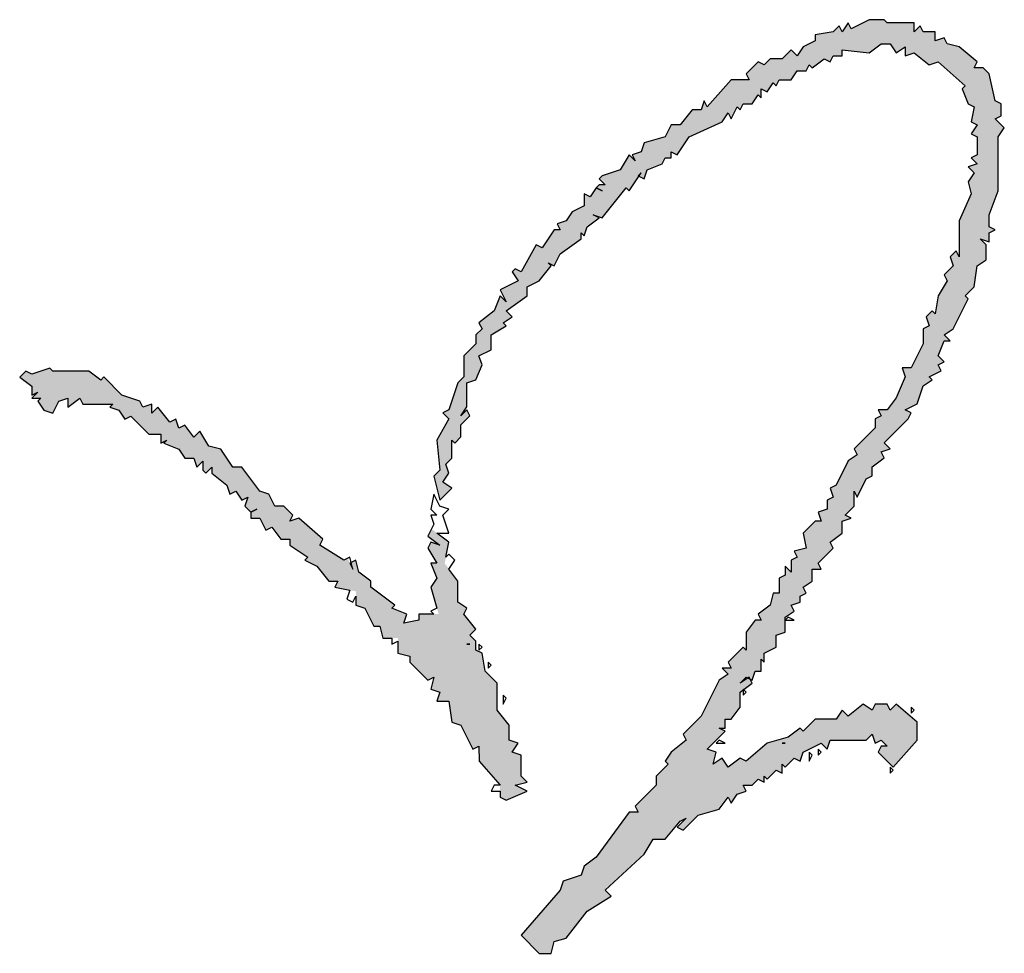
# Model space of a CAD drawing. Header units: millimetres. Extents: x 500457 to 783861, y -293374 to -162131.
# Tile 79 of 116: x 779855 to 780136, y -243078 to -242812. Entities that reach past the tile are written whole.
import ezdxf

# ---------------------------------------------------------------- set-up
doc = ezdxf.new("R2010")
doc.units = ezdxf.units.MM
doc.header["$LTSCALE"] = 1000
doc.layers.add('PUB_TEXT', color=7, linetype='Continuous')
doc.layers.add('WALL', color=255, linetype='Continuous')

# ---------------------------------------------------------------- blocks, each defined once
blk = doc.blocks.new('A$C59021D72')
at = {"linetype": 'Continuous'}
for points in [[(1012, 447.88), (1012, 449.02), (1012.57, 448.45), (1013.14, 450.16), (1015.42, 451.87), (1014.28, 452.44), (1015.99, 451.87), (1020.56, 457.58), (1021.13, 457), (1022.98, 459.78), (1022.84, 459.86), (1023.41, 460.43), (1022.98, 459.78), (1023.98, 459.29), (1024.55, 461), (1027.4, 462.14), (1027.97, 463.28), (1029.11, 463.28), (1029.11, 464.42), (1030.25, 463.85), (1032.53, 467.27), (1038.8, 470.12), (1039.94, 471.83), (1040.51, 470.69), (1041.66, 472.97), (1042.23, 472.4), (1042.8, 473.54), (1044.51, 473.54), (1045.65, 475.25), (1046.22, 474.68), (1046.22, 476.39), (1047.36, 475.82), (1048.5, 477.53), (1049.07, 476.96), (1049.64, 478.1), (1051.92, 478.1), (1053.06, 479.81), (1054.77, 479.81), (1055.34, 480.95), (1055.91, 480.38), (1058.19, 482.1), (1059.33, 481.53), (1059.9, 482.67), (1061.61, 482.67), (1061.61, 483.81), (1066.75, 483.24), (1069.03, 484.95), (1070.74, 484.95), (1071.88, 483.24), (1073.59, 484.38), (1073.59, 482.67), (1075.3, 483.24), (1078.15, 480.95), (1079.86, 481.53), (1084.99, 476.96), (1084.42, 476.39), (1085.56, 473.54), (1086.7, 472.97), (1086.13, 470.12), (1087.27, 469.55), (1086.13, 467.84), (1087.27, 467.27), (1087.27, 463.85), (1086.13, 463.28), (1087.27, 462.14), (1085.56, 461.57), (1086.7, 460.43), (1085.56, 458.72), (1086.13, 456.43), (1083.85, 451.3), (1083.85, 444.46), (1083.28, 445.6), (1082.14, 444.46), (1082.71, 442.75), (1081, 441.04), (1081.57, 439.9), (1079.86, 437.05), (1079.29, 433.63), (1078.72, 434.2), (1077.58, 433.05), (1078.15, 431.34), (1077.01, 430.77), (1077.01, 427.92), (1074.73, 423.36), (1073.02, 423.36), (1073.59, 421.65), (1071.88, 417.66), (1070.17, 415.38), (1068.46, 415.38), (1069.03, 414.24), (1067.89, 413.67), (1067.89, 411.96), (1063.89, 407.96), (1064.47, 406.82), (1062.75, 405.68), (1060.47, 401.12), (1059.33, 400.55), (1059.9, 398.84), (1058.76, 398.27), (1058.76, 396.56), (1057.05, 395.99), (1057.62, 394.28), (1056.48, 394.28), (1054.2, 392), (1054.77, 389.15), (1052.49, 388.58), (1053.06, 387.44), (1051.92, 386.87), (1051.92, 384.58), (1050.78, 385.72), (1050.78, 384.01), (1049.64, 383.44), (1049.64, 380.59), (1048.5, 380.59), (1047.93, 378.31), (1045.65, 376.6), (1046.22, 375.46), (1045.08, 375.46), (1043.37, 373.18), (1043.37, 369.76), (1042.8, 370.33), (1039.94, 367.48), (1040.51, 366.34), (1038.8, 366.34), (1039.94, 365.2), (1038.23, 364.06), (1034.81, 357.21), (1031.39, 353.79), (1031.96, 352.65), (1029.11, 350.37), (1027.97, 348.66), (1028.54, 348.09), (1026.26, 345.81), (1026.26, 344.1), (1022.27, 340.11), (1022.84, 338.97), (1021.13, 338.97), (1014.85, 330.41), (1012.57, 328.7), (1012, 326.99), (1008.58, 325.85), (1008.01, 324.14), (1000.6, 315.59), (1004.02, 312.16), (1006.3, 312.16), (1006.87, 314.44), (1009.15, 315.02), (1013.14, 320.15), (1017.71, 323), (1016.56, 324.14), (1023.98, 330.98), (1025.69, 333.83), (1027.97, 333.83), (1030.82, 337.25), (1031.96, 337.82), (1030.25, 336.11), (1031.39, 335.54), (1034.24, 338.39), (1038.23, 339.54), (1039.94, 341.82), (1040.51, 340.68), (1041.66, 342.39), (1043.37, 342.96), (1042.8, 344.1), (1044.51, 344.1), (1045.65, 345.24), (1046.79, 344.67), (1046.79, 345.81), (1047.36, 345.24), (1049.07, 346.95), (1050.21, 346.38), (1050.21, 348.09), (1050.78, 347.52), (1052.49, 349.23), (1053.63, 348.66), (1054.2, 350.37), (1057.62, 352.08), (1058.76, 350.94), (1059.33, 352.65), (1066.18, 352.65), (1067.32, 353.79), (1067.89, 352.08), (1069.03, 352.65), (1070.17, 351.51), (1069.03, 351.51), (1068.46, 350.37), (1071.31, 347.52), (1075.87, 352.65), (1075.87, 356.07), (1071.88, 359.49), (1070.74, 358.35), (1070.17, 359.49), (1067.89, 359.49), (1067.32, 358.35), (1065.61, 359.49), (1062.75, 357.21), (1061.61, 358.35), (1060.47, 356.64), (1056.48, 356.64), (1054.2, 354.36), (1053.63, 354.93), (1051.35, 353.22), (1047.36, 352.08), (1043.37, 348.66), (1042.23, 349.23), (1039.94, 347.52), (1038.8, 349.23), (1037.09, 348.09), (1037.66, 350.37), (1035.95, 350.94), (1039.37, 354.36), (1038.23, 354.93), (1039.37, 354.93), (1039.37, 356.64), (1040.51, 356.64), (1042.23, 358.92), (1042.23, 361.77), (1044.51, 363.49), (1044.13, 364.25), (1043.69, 364.46), (1042.23, 363.49), (1043.37, 364.63), (1043.69, 364.46), (1043.94, 364.63), (1044.13, 364.25), (1044.51, 364.06), (1045.08, 365.77), (1046.22, 365.77), (1046.22, 368.05), (1046.79, 367.48), (1046.79, 369.19), (1049.07, 370.33), (1049.07, 372.61), (1050.78, 373.18), (1050.78, 376.03), (1052.49, 377.17), (1051.92, 378.31), (1053.63, 378.88), (1053.63, 380.02), (1054.77, 380.59), (1054.2, 381.73), (1055.91, 382.87), (1055.91, 385.15), (1057.62, 385.15), (1057.05, 386.3), (1059.9, 389.15), (1059.33, 390.29), (1061.61, 392), (1061.61, 394.28), (1063.32, 394.85), (1062.18, 395.42), (1063.89, 397.13), (1063.89, 399.98), (1064.47, 398.84), (1066.18, 402.26), (1067.32, 402.83), (1067.32, 404.54), (1069.6, 406.25), (1069.03, 407.39), (1070.74, 407.96), (1069.6, 409.1), (1074.16, 413.67), (1074.73, 414.81), (1073.59, 415.38), (1075.87, 416.52), (1077.01, 419.94), (1078.72, 421.08), (1078.15, 421.65), (1080.43, 422.79), (1079.86, 423.93), (1081, 424.5), (1079.86, 425.64), (1081, 428.49), (1082.14, 428.49), (1081, 429.63), (1082.71, 430.77), (1085.56, 436.48), (1084.99, 437.05), (1086.7, 438.76), (1087.27, 442.75), (1088.99, 443.89), (1088.99, 446.74), (1087.84, 447.88), (1089.56, 447.31), (1089.56, 449.02), (1090.7, 449.59), (1089.56, 450.16), (1089.56, 452.44), (1091.27, 457), (1091.27, 467.27), (1092.41, 468.98), (1090.7, 470.69), (1091.84, 471.26), (1091.84, 473.54), (1090.7, 474.11), (1089.56, 479.24), (1088.42, 480.38), (1086.7, 480.38), (1087.27, 481.53), (1083.85, 484.38), (1081.57, 484.95), (1081, 486.09), (1079.29, 485.52), (1079.29, 487.23), (1077.01, 487.23), (1076.44, 488.37), (1075.3, 487.23), (1075.3, 488.94), (1070.17, 488.94), (1069.6, 489.51), (1066.75, 489.51), (1063.32, 487.8), (1062.75, 488.94), (1061.61, 487.23), (1061.04, 488.37), (1059.9, 487.23), (1056.48, 486.66), (1056.48, 485.52), (1054.2, 484.38), (1053.06, 482.67), (1051.92, 483.81), (1050.21, 482.1), (1047.93, 482.1), (1046.79, 480.95), (1045.65, 481.53), (1043.37, 479.24), (1043.94, 478.1), (1040.51, 478.1), (1035.95, 472.97), (1035.38, 474.11), (1034.81, 472.4), (1033.1, 472.4), (1030.82, 469.55), (1029.11, 469.55), (1027.97, 467.27), (1023.98, 466.13), (1023.41, 464.42), (1021.7, 463.85), (1022.27, 462.71), (1021.13, 463.85), (1019.42, 461), (1015.99, 459.86), (1015.42, 459.29), (1016.56, 458.15), (1015.42, 458.15), (1014.85, 457.58), (1013.71, 455.86), (1012.57, 456.43), (1012.57, 454.15), (1010.29, 453.01), (1009.15, 451.3), (1007.44, 450.73), (1008.01, 449.59), (1006.87, 449.59), (1004.59, 446.17), (1003.45, 446.74), (1000.6, 441.61), (999.46, 442.18), (998.89, 441.61), (1000.03, 439.9), (996.61, 438.19), (997.75, 435.91), (996.61, 437.05), (995.47, 434.2), (992.61, 431.91), (993.19, 430.77), (992.04, 429.63), (992.04, 427.92), (989.76, 425.64), (989.76, 421.65), (988.62, 420.51), (986.91, 415.38), (985.77, 414.81), (986.91, 413.67), (984.63, 409.67), (985.2, 403.97), (984.06, 402.83), (985.2, 398.27), (987.48, 400.55), (985.77, 401.69), (986.91, 403.4), (986.34, 405.11), (987.48, 406.25), (987.48, 409.67), (988.05, 409.1), (989.19, 410.25), (989.19, 412.53), (990.9, 414.24), (990.33, 415.38), (989.19, 414.24), (990.33, 415.95), (990.33, 420.51), (992.04, 421.08), (993.19, 423.93), (992.61, 425.64), (994.9, 426.78), (994.9, 429.63), (997.75, 431.34), (997.18, 431.91), (998.89, 433.05), (997.75, 434.2), (1001.74, 437.05), (1001.74, 438.76), (1004.02, 439.9), (1006.3, 442.75), (1005.73, 443.32), (1006.87, 442.75), (1008.01, 445.03)], [(984.06, 364.63), (983.49, 362.35), (985.2, 361.77), (984.63, 360.06), (986.91, 360.06), (987.48, 356.07), (989.19, 355.5), (991.47, 350.94), (992.61, 351.51), (992.61, 348.66), (996.61, 344.1), (996.61, 341.82), (997.75, 341.25), (1001.74, 342.96), (999.46, 344.1), (1001.74, 344.67), (1000.6, 345.81), (1000.6, 349.8), (998.89, 350.37), (1000.03, 352.08), (998.32, 352.65), (998.32, 355.5), (996.04, 358.35), (996.04, 363.49), (993.76, 365.77), (993.19, 369.19), (992.04, 369.76), (992.04, 371.47), (990.9, 372.61), (992.04, 373.75), (989.76, 376.6), (990.33, 377.74), (988.62, 378.88), (988.62, 382.87), (986.1, 386.24), (986.91, 390.29), (983.59, 392.78), (982.92, 391.43), (985.2, 389.72), (983.49, 390.29), (982.92, 389.15), (984.63, 386.3), (983.49, 386.3), (984.63, 383.44), (983.49, 381.73), (984.96, 376.6), (981.21, 376.6), (981.21, 375.46), (978.36, 374.89), (978.93, 376.6), (976.08, 377.74), (976.65, 378.31), (972.09, 381.73), (972.09, 382.87), (969.81, 384.58), (969.23, 386.87), (968.35, 386.42), (968.66, 385.15), (967.64, 387.21), (966.95, 386.87), (962.39, 389.72), (962.96, 390.86), (958.4, 394.85), (956.69, 394.28), (957.26, 395.42), (955.55, 397.13), (953.84, 397.13), (952.7, 399.41), (950.99, 399.98), (947.57, 404.54), (945.86, 404.54), (943.57, 407.96), (941.29, 408.53), (939.58, 411.39), (938.44, 410.25), (936.73, 412.53), (935.59, 411.96), (935.02, 413.67), (933.88, 413.1), (931.6, 415.95), (930.46, 414.81), (930.46, 416.52), (928.75, 415.95), (928.18, 417.09), (924.76, 418.23), (921.33, 421.65), (920.76, 421.08), (918.48, 422.79), (911.64, 422.79), (911.07, 423.36), (907.65, 422.22), (906.51, 422.79), (905.37, 421.65), (907.65, 419.94), (907.65, 418.23), (908.79, 418.8), (908.11, 418.11), (908.41, 417.66), (909.36, 417.66), (908.79, 417.09), (909.93, 415.38), (911.64, 414.81), (912.78, 417.09), (914.49, 417.66), (914.49, 415.95), (916.77, 417.66), (917.34, 416.52), (923.05, 416.52), (922.48, 415.95), (924.19, 415.38), (925.33, 413.67), (926.47, 414.24), (929.89, 410.82), (932.17, 410.82), (932.17, 409.33), (932.42, 409.23), (933.31, 409.67), (932.74, 409.1), (935.59, 407.96), (936.73, 406.25), (938.44, 406.25), (939.01, 404.54), (940.15, 405.68), (940.15, 403.97), (940.72, 403.4), (941.86, 404.54), (941.86, 403.4), (944.71, 401.12), (945.28, 399.41), (946.43, 399.98), (947.57, 398.27), (948.71, 398.84), (948.14, 397.13), (949.28, 395.99), (949.28, 394.85), (950.99, 394.85), (952.13, 392.57), (953.27, 393.14), (954.98, 390.86), (956.69, 390.86), (956.69, 389.72), (960.11, 387.44), (959.54, 386.87), (961.82, 385.72), (964.1, 382.87), (965.81, 382.87), (965.24, 381.73), (969.23, 380.93), (969.23, 378.31), (970.95, 377.74), (972.66, 374.32), (973.8, 374.32), (974.37, 372.04), (977.22, 372.04), (977.22, 369.19), (979.5, 368.62), (979.5, 367.48), (982.92, 364.06)]]:
    blk.add_hatch(color=256, dxfattribs=at).paths.add_polyline_path(points)
at = {"linetype": 'Continuous', "elevation": 0}
for points in [[(1070.17, 488.94), (1069.6, 489.51), (1066.75, 489.51), (1063.32, 487.8), (1062.75, 488.94), (1061.61, 487.23), (1061.04, 488.37), (1059.9, 487.23), (1056.48, 486.66), (1056.48, 485.52), (1054.2, 484.38), (1053.06, 482.67), (1051.92, 483.81), (1050.21, 482.1), (1047.93, 482.1), (1046.79, 480.95), (1045.65, 481.53), (1043.37, 479.24), (1043.94, 478.1), (1040.51, 478.1), (1035.95, 472.97), (1035.38, 474.11), (1034.81, 472.4), (1033.1, 472.4), (1030.82, 469.55), (1029.11, 469.55), (1027.97, 467.27), (1023.98, 466.13), (1023.41, 464.42), (1021.7, 463.85), (1022.27, 462.71), (1021.13, 463.85), (1019.42, 461), (1015.99, 459.86), (1015.42, 459.29), (1016.56, 458.15), (1015.42, 458.15), (1014.85, 457.58), (1015.99, 457), (1014.85, 457.58), (1013.71, 455.86), (1012.57, 456.43), (1012.57, 454.15), (1010.29, 453.01), (1009.15, 451.3), (1007.44, 450.73), (1008.01, 449.59), (1006.87, 449.59), (1004.59, 446.17), (1003.45, 446.74), (1000.6, 441.61), (999.46, 442.18), (998.89, 441.61), (1000.03, 439.9), (996.61, 438.19), (997.75, 435.91), (996.61, 437.05), (995.47, 434.2), (992.61, 431.91), (993.19, 430.77), (992.04, 429.63), (992.04, 427.92), (989.76, 425.64), (989.76, 421.65), (988.62, 420.51), (986.91, 415.38), (985.77, 414.81), (986.91, 413.67), (984.63, 409.67), (985.2, 403.97), (984.06, 402.83), (985.2, 398.27), (987.48, 400.55), (985.77, 401.69), (986.91, 403.4), (986.34, 405.11), (987.48, 406.25), (987.48, 409.67), (988.05, 409.1), (989.19, 410.25), (989.19, 412.53), (990.9, 414.24), (990.33, 415.38), (989.19, 414.24), (990.33, 415.95), (990.33, 420.51), (992.04, 421.08), (993.19, 423.93), (992.61, 425.64), (994.9, 426.78), (994.9, 429.63), (997.75, 431.34), (997.18, 431.91), (998.89, 433.05), (997.75, 434.2), (1001.74, 437.05), (1001.74, 438.76), (1004.02, 439.9), (1006.3, 442.75), (1005.73, 443.32), (1006.87, 442.75), (1008.01, 445.03), (1012, 447.88), (1012, 449.02), (1012.57, 448.45), (1013.14, 450.16), (1015.42, 451.87), (1014.28, 452.44), (1015.99, 451.87), (1020.56, 457.58), (1021.13, 457), (1023.41, 460.43), (1022.84, 459.86), (1023.98, 459.29), (1024.55, 461), (1027.4, 462.14), (1027.97, 463.28), (1029.11, 463.28), (1029.11, 464.42), (1030.25, 463.85), (1032.53, 467.27), (1038.8, 470.12), (1039.94, 471.83), (1040.51, 470.69), (1041.66, 472.97), (1042.23, 472.4), (1042.8, 473.54), (1044.51, 473.54), (1045.65, 475.25), (1046.22, 474.68), (1046.22, 476.39), (1047.36, 475.82), (1048.5, 477.53), (1049.07, 476.96), (1049.64, 478.1), (1051.92, 478.1), (1053.06, 479.81), (1054.77, 479.81), (1055.34, 480.95), (1055.91, 480.38), (1058.19, 482.1), (1059.33, 481.53), (1059.9, 482.67), (1061.61, 482.67), (1061.61, 483.81), (1066.75, 483.24), (1069.03, 484.95), (1070.74, 484.95), (1071.88, 483.24), (1073.59, 484.38), (1073.59, 482.67), (1075.3, 483.24), (1078.15, 480.95), (1079.86, 481.53), (1084.99, 476.96), (1084.42, 476.39), (1085.56, 473.54), (1086.7, 472.97), (1086.13, 470.12), (1087.27, 469.55), (1086.13, 467.84), (1087.27, 467.27), (1087.27, 463.85), (1086.13, 463.28), (1087.27, 462.14), (1085.56, 461.57), (1086.7, 460.43), (1085.56, 458.72), (1086.13, 456.43), (1083.85, 451.3), (1083.85, 444.46), (1083.28, 445.6), (1082.14, 444.46), (1082.71, 442.75), (1081, 441.04), (1081.57, 439.9), (1079.86, 437.05), (1079.29, 433.63), (1078.72, 434.2), (1077.58, 433.05), (1078.15, 431.34), (1077.01, 430.77), (1077.01, 427.92), (1074.73, 423.36), (1073.02, 423.36), (1073.59, 421.65), (1071.88, 417.66), (1070.17, 415.38), (1068.46, 415.38), (1069.03, 414.24), (1067.89, 413.67), (1067.89, 411.96), (1063.89, 407.96), (1064.47, 406.82), (1062.75, 405.68), (1060.47, 401.12), (1059.33, 400.55), (1059.9, 398.84), (1058.76, 398.27), (1058.76, 396.56), (1057.05, 395.99), (1057.62, 394.28), (1056.48, 394.28), (1054.2, 392), (1054.77, 389.15), (1052.49, 388.58), (1053.06, 387.44), (1051.92, 386.87), (1051.92, 384.58), (1050.78, 385.72), (1050.78, 384.01), (1049.64, 383.44), (1049.64, 380.59), (1048.5, 380.59), (1047.93, 378.31), (1045.65, 376.6), (1046.22, 375.46), (1045.08, 375.46), (1043.37, 373.18), (1043.37, 369.76), (1042.8, 370.33), (1039.94, 367.48), (1040.51, 366.34), (1038.8, 366.34), (1039.94, 365.2), (1038.23, 364.06), (1034.81, 357.21), (1031.39, 353.79), (1031.96, 352.65), (1029.11, 350.37), (1027.97, 348.66), (1028.54, 348.09), (1026.26, 345.81), (1026.26, 344.1), (1022.27, 340.11), (1022.84, 338.97), (1021.13, 338.97), (1014.85, 330.41), (1012.57, 328.7), (1012, 326.99), (1008.58, 325.85), (1008.01, 324.14), (1000.6, 315.59), (1004.02, 312.16), (1006.3, 312.16), (1006.87, 314.44), (1009.15, 315.02), (1013.14, 320.15), (1017.71, 323), (1016.56, 324.14), (1023.98, 330.98), (1025.69, 333.83), (1027.97, 333.83), (1030.82, 337.25), (1031.96, 337.82), (1030.25, 336.11), (1031.39, 335.54), (1034.24, 338.39), (1038.23, 339.54), (1039.94, 341.82), (1040.51, 340.68), (1041.66, 342.39), (1043.37, 342.96), (1042.8, 344.1), (1044.51, 344.1), (1045.65, 345.24), (1046.79, 344.67), (1046.79, 345.81), (1047.36, 345.24), (1049.07, 346.95), (1050.21, 346.38), (1050.21, 348.09), (1050.78, 347.52), (1052.49, 349.23), (1053.63, 348.66), (1054.2, 350.37), (1057.62, 352.08), (1058.76, 350.94), (1059.33, 352.65), (1066.18, 352.65), (1067.32, 353.79), (1067.89, 352.08), (1069.03, 352.65), (1070.17, 351.51), (1069.03, 351.51), (1068.46, 350.37), (1071.31, 347.52), (1075.87, 352.65), (1075.87, 356.07), (1071.88, 359.49), (1070.74, 358.35), (1070.17, 359.49), (1067.89, 359.49), (1067.32, 358.35), (1065.61, 359.49), (1062.75, 357.21), (1061.61, 358.35), (1060.47, 356.64), (1056.48, 356.64), (1054.2, 354.36), (1053.63, 354.93), (1051.35, 353.22), (1047.36, 352.08), (1043.37, 348.66), (1042.23, 349.23), (1039.94, 347.52), (1038.8, 349.23), (1037.09, 348.09), (1037.66, 350.37), (1035.95, 350.94), (1039.37, 354.36), (1038.23, 354.93), (1039.37, 354.93), (1039.37, 356.64), (1040.51, 356.64), (1042.23, 358.92), (1042.23, 361.77), (1044.51, 363.49), (1043.94, 364.63), (1042.23, 363.49), (1043.37, 364.63), (1044.51, 364.06), (1045.08, 365.77), (1046.22, 365.77), (1046.22, 368.05), (1046.79, 367.48), (1046.79, 369.19), (1049.07, 370.33), (1049.07, 372.61), (1050.78, 373.18), (1050.78, 376.03), (1052.49, 377.17), (1051.92, 378.31), (1053.63, 378.88), (1053.63, 380.02), (1054.77, 380.59), (1054.2, 381.73), (1055.91, 382.87), (1055.91, 385.15), (1057.62, 385.15), (1057.05, 386.3), (1059.9, 389.15), (1059.33, 390.29), (1061.61, 392), (1061.61, 394.28), (1063.32, 394.85), (1062.18, 395.42), (1063.89, 397.13), (1063.89, 399.98), (1064.47, 398.84), (1066.18, 402.26), (1067.32, 402.83), (1067.32, 404.54), (1069.6, 406.25), (1069.03, 407.39), (1070.74, 407.96), (1069.6, 409.1), (1074.16, 413.67), (1074.73, 414.81), (1073.59, 415.38), (1075.87, 416.52), (1077.01, 419.94), (1078.72, 421.08), (1078.15, 421.65), (1080.43, 422.79), (1079.86, 423.93), (1081, 424.5), (1079.86, 425.64), (1081, 428.49), (1082.14, 428.49), (1081, 429.63), (1082.71, 430.77), (1085.56, 436.48), (1084.99, 437.05), (1086.7, 438.76), (1087.27, 442.75), (1088.99, 443.89), (1088.99, 446.74), (1087.84, 447.88), (1089.56, 447.31), (1089.56, 449.02), (1090.7, 449.59), (1089.56, 450.16), (1089.56, 452.44), (1091.27, 457), (1091.27, 467.27), (1092.41, 468.98), (1090.7, 470.69), (1091.84, 471.26), (1091.84, 473.54), (1090.7, 474.11), (1089.56, 479.24), (1088.42, 480.38), (1086.7, 480.38), (1087.27, 481.53), (1083.85, 484.38), (1081.57, 484.95), (1081, 486.09), (1079.29, 485.52), (1079.29, 487.23), (1077.01, 487.23), (1076.44, 488.37), (1075.3, 487.23), (1075.3, 488.94), (1070.17, 488.94)], [(911.64, 422.79), (911.07, 423.36), (907.65, 422.22), (906.51, 422.79), (905.37, 421.65), (907.65, 419.94), (907.65, 418.23), (908.79, 418.8), (907.65, 417.66), (909.36, 417.66), (908.79, 417.09), (909.93, 415.38), (911.64, 414.81), (912.78, 417.09), (914.49, 417.66), (914.49, 415.95), (916.77, 417.66), (917.34, 416.52), (923.05, 416.52), (922.48, 415.95), (924.19, 415.38), (925.33, 413.67), (926.47, 414.24), (929.89, 410.82), (932.17, 410.82), (932.17, 409.1), (933.31, 409.67), (932.74, 409.1), (935.59, 407.96), (936.73, 406.25), (938.44, 406.25), (939.01, 404.54), (940.15, 405.68), (940.15, 403.97), (940.72, 403.4), (941.86, 404.54), (941.86, 403.4), (944.71, 401.12), (945.28, 399.41), (946.43, 399.98), (947.57, 398.27), (948.71, 398.84), (948.14, 397.13), (949.28, 395.99), (950.42, 396.56), (949.28, 395.99), (949.28, 394.85), (950.99, 394.85), (952.13, 392.57), (953.27, 393.14), (954.98, 390.86), (956.69, 390.86), (956.69, 389.72), (960.11, 387.44), (959.54, 386.87), (961.82, 385.72), (964.1, 382.87), (965.81, 382.87), (965.24, 381.73), (968.09, 381.16), (967.52, 379.45), (968.66, 378.88), (969.23, 380.02), (969.23, 378.31), (970.95, 377.74), (972.66, 374.32), (973.8, 374.32), (974.37, 372.04), (976.08, 372.04), (976.08, 370.9), (977.22, 371.47), (977.22, 369.19), (979.5, 368.62), (979.5, 367.48), (982.92, 364.06), (984.06, 364.63), (983.49, 362.35), (985.2, 361.77), (984.63, 360.06), (986.91, 360.06), (987.48, 356.07), (989.19, 355.5), (991.47, 350.94), (992.61, 351.51), (992.61, 348.66), (996.61, 344.1), (995.47, 344.1), (994.9, 342.96), (996.61, 342.96), (996.61, 341.82), (997.75, 341.25), (1001.74, 342.96), (999.46, 344.1), (1001.74, 344.67), (1000.6, 345.81), (1000.6, 349.8), (998.89, 350.37), (1000.03, 352.08), (998.32, 352.65), (998.32, 355.5), (996.04, 358.35), (996.04, 363.49), (993.76, 365.77), (993.19, 369.19), (992.04, 369.76), (992.04, 371.47), (990.9, 372.61), (992.04, 373.75), (989.76, 376.6), (990.33, 377.74), (988.62, 378.88), (988.62, 382.87), (986.91, 385.15), (988.05, 386.87), (986.91, 388.01), (986.34, 387.44), (986.91, 390.29), (984.63, 392), (986.91, 392), (985.77, 395.42), (986.91, 396.56), (985.2, 397.13), (984.06, 399.41), (983.49, 396.56), (984.63, 395.42), (983.49, 395.42), (984.06, 393.71), (982.92, 391.43), (985.2, 389.72), (983.49, 390.29), (982.92, 389.15), (984.63, 386.3), (983.49, 386.3), (984.63, 383.44), (983.49, 381.73), (984.63, 377.74), (983.49, 377.17), (984.06, 376.6), (981.21, 376.6), (981.21, 375.46), (978.36, 374.89), (978.93, 376.6), (976.08, 377.74), (976.65, 378.31), (972.09, 381.73), (972.09, 382.87), (969.81, 384.58), (969.23, 386.87), (968.09, 386.3), (968.66, 385.15), (968.09, 387.44), (966.95, 386.87), (962.39, 389.72), (962.96, 390.86), (958.4, 394.85), (956.69, 394.28), (957.26, 395.42), (955.55, 397.13), (953.84, 397.13), (952.7, 399.41), (950.99, 399.98), (947.57, 404.54), (945.86, 404.54), (943.57, 407.96), (941.29, 408.53), (939.58, 411.39), (938.44, 410.25), (936.73, 412.53), (935.59, 411.96), (935.02, 413.67), (933.88, 413.1), (931.6, 415.95), (930.46, 414.81), (930.46, 416.52), (928.75, 415.95), (928.18, 417.09), (924.76, 418.23), (921.33, 421.65), (920.76, 421.08), (918.48, 422.79), (911.64, 422.79)], [(1052.49, 375.46), (1051.35, 376.03), (1050.78, 375.46), (1052.49, 375.46)], [(990.33, 370.9), (990.9, 370.9), (990.33, 370.9)], [(993.19, 370.33), (992.61, 370.9), (992.61, 369.76), (993.19, 370.33)], [(994.9, 366.91), (994.33, 367.48), (994.33, 366.34), (994.9, 366.91)], [(997.75, 360.63), (997.18, 361.2), (997.18, 359.49), (997.75, 360.63)], [(1043.37, 361.77), (1042.8, 362.35), (1042.8, 361.2), (1043.37, 361.77)], [(1075.3, 358.35), (1074.73, 358.92), (1074.73, 357.78), (1075.3, 358.35)], [(1039.37, 352.08), (1038.23, 352.65), (1037.66, 352.08), (1039.37, 352.08)], [(1050.21, 352.08), (1050.78, 352.08), (1050.21, 352.08)], [(1055.91, 349.8), (1055.34, 350.37), (1055.34, 348.66), (1055.91, 349.8)], [(1057.62, 350.37), (1057.05, 350.94), (1057.05, 349.8), (1057.62, 350.37)], [(1071.31, 346.95), (1070.74, 347.52), (1070.74, 346.38), (1071.31, 346.95)]]:
    blk.add_lwpolyline(points, dxfattribs=at)
blk = doc.blocks.new('A$C57a0c051')
at = {"layer": 'PUB_TEXT', "xscale": 1.499999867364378, "yscale": 1.499999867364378, "zscale": 1.499999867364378, "rotation": 0.005566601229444}
blk.add_blockref('A$C59021D72', (2109.04, -27355.49), dxfattribs=at)

msp = doc.modelspace()

# ---------------------------------------------------------------- block references
at = {"layer": 'WALL', "color": 0}
msp.add_blockref('A$C57a0c051', (776388.19, -216190.68), dxfattribs=at)

doc.saveas('drawing.dxf')
